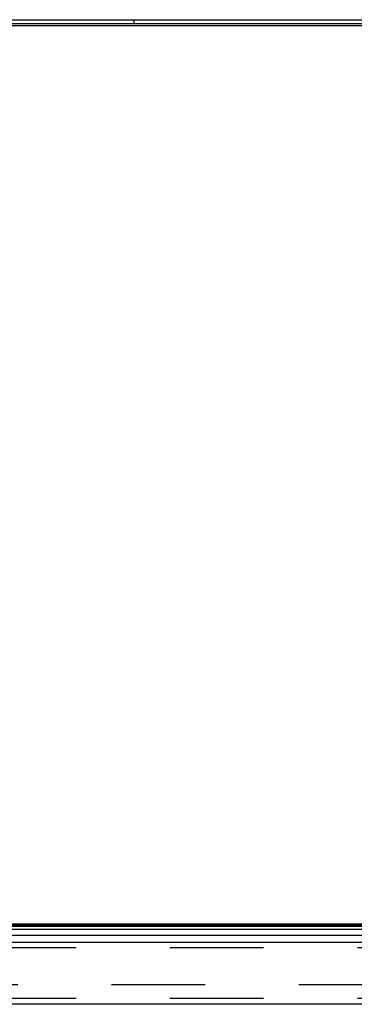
# Model space of a CAD drawing. Header units: inches. Extents: x 0 to 227, y 0 to 147.
# Tile 235 of 256: x 90.45 to 94.9, y 123.05 to 136.12. Entities that reach past the tile are written whole.
import ezdxf

# ---------------------------------------------------------------- set-up
doc = ezdxf.new("R2010")
doc.units = ezdxf.units.IN
doc.header["$LTSCALE"] = 12.466667
doc.header["$MEASUREMENT"] = 0
doc.linetypes.add('HIDDEN', pattern=[0.2, 0.1, -0.1])
doc.layers.get('0').update_dxf_attribs({"linetype": 'CONTINUOUS'})
doc.layers.add('DEFAULT_2', color=8, linetype='HIDDEN')
doc.layers.add('RIGHTHAND_DOOR_ASSEMBLY', color=7, linetype='CONTINUOUS')

msp = doc.modelspace()

# ---------------------------------------------------------------- linework, layer by layer
at = {"color": 3, "linetype": 'Continuous'}
for p, q in [((99.361, 136.07), (39.59, 136.07)), ((39.702, 136.124), (99.25, 136.124))]:
    msp.add_line(p, q, dxfattribs=at)
at = {"color": 7, "linetype": 'Continuous'}
for p, q in [((91.976, 136.07), (91.976, 136.124)), ((99.361, 136.043), (39.59, 136.043)), ((41.226, 124.124), (97.726, 124.124))]:
    msp.add_line(p, q, dxfattribs=at)
at = {"layer": 'DEFAULT_2', "color": 8, "linetype": 'HIDDEN'}
msp.add_line((97.908, 123.311), (70.945, 123.311), dxfattribs=at)
at = {"layer": 'RIGHTHAND_DOOR_ASSEMBLY', "color": 7, "linetype": 'Continuous'}
for p, q in [((98.736, 124.046), (70.092, 124.046)), ((70.101, 124.09), (98.727, 124.09)), ((70.108, 124.103), (98.72, 124.103)), ((70.11, 124.112), (98.717, 124.112)), ((70.121, 123.971), (98.707, 123.971))]:
    msp.add_line(p, q, dxfattribs=at)
at = {"layer": 'RIGHTHAND_DOOR_ASSEMBLY', "color": 3, "linetype": 'Continuous'}
for p, q in [((70.143, 123.879), (98.685, 123.879)), ((98.685, 123.054), (70.143, 123.054))]:
    msp.add_line(p, q, dxfattribs=at)
at = {"layer": 'RIGHTHAND_DOOR_ASSEMBLY', "color": 8, "linetype": 'HIDDEN'}
for p, q in [((98.685, 123.804), (70.143, 123.804)), ((98.685, 123.129), (70.143, 123.129))]:
    msp.add_line(p, q, dxfattribs=at)

doc.saveas('drawing.dxf')
